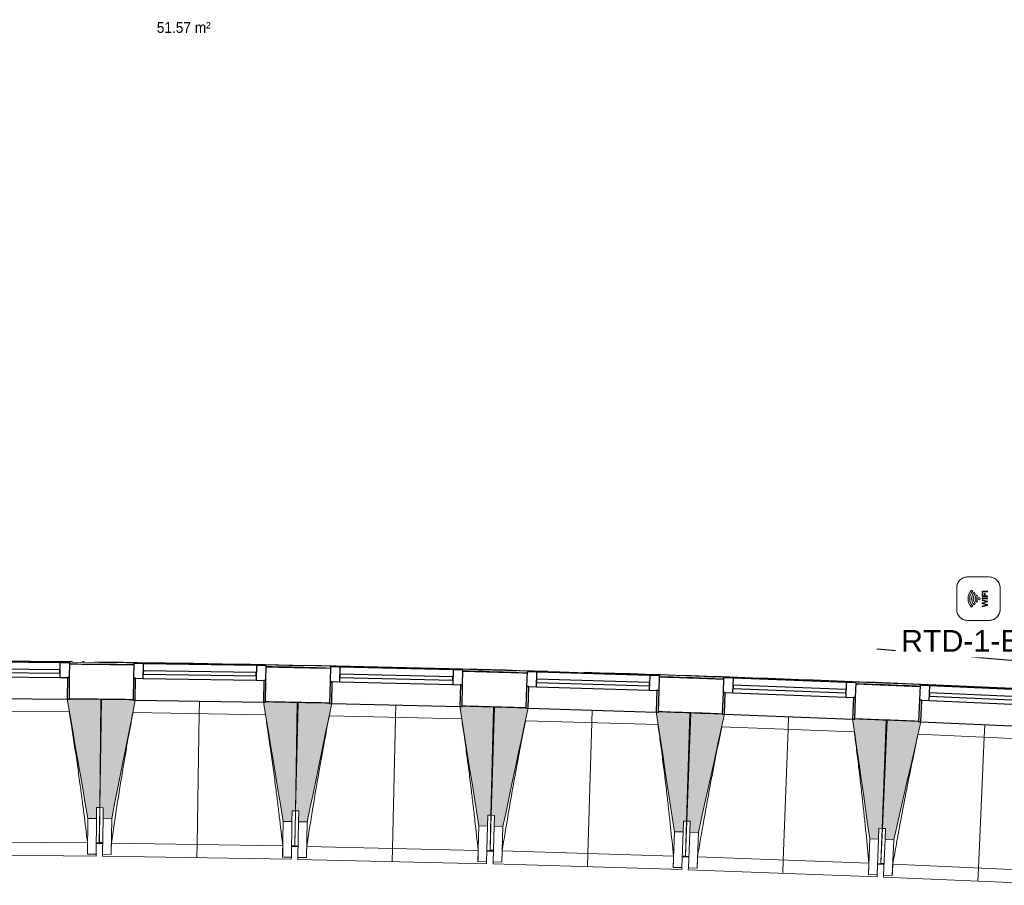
# Model space of a CAD drawing. Header units: millimetres. Extents: x -2845 to 74565, y -36590 to 13748.
# Tile 7 of 82: x 33214 to 37748, y -21391 to -17406. Entities that reach past the tile are written whole.
import ezdxf

# ---------------------------------------------------------------- set-up
doc = ezdxf.new("R2010")
doc.units = ezdxf.units.MM
for name, color, linetype, lineweight in [('A-DETL-GENF', 7, 'Continuous', 18), ('A-DOOR', 7, 'Continuous', 25), ('A-FLOR', 7, 'Continuous', 25), ('A-FLOR-HRAL', 7, 'Continuous', 18), ('A-GENM', 7, 'Continuous', 18), ('A-GLAZ', 7, 'Continuous', 25), ('ESPACE', 7, 'Continuous', 30), ('I-WALL', 7, 'Continuous', 25), ('INSTAL ELECTRIQUE', 7, 'Continuous', 18), ('Q-SPCQ', 7, 'Continuous', 18), ('S-BEAM', 7, 'Continuous', 18)]:
    doc.layers.add(name, color=color, linetype=linetype, lineweight=lineweight)
doc.styles.add('Arial', font='arial.ttf', dxfattribs={"height": 100})
doc.styles.add('Arial_3', font='arial.ttf', dxfattribs={"width": 0.9, "height": 50})

# ---------------------------------------------------------------- blocks, each defined once
blk = doc.blocks.new('20_MUR PREFA_01 - MODULE_01 B-3165811-2021_015_1111_DCE_1_50_N0 FINI_CFA_DIS')
at = {"layer": 'A-GENM'}
for p, q in [((0, 722.1), (0, 661.4)), ((0, 661.4), (0, 58.5)), ((0, 0.7), (0, 58.5))]:
    blk.add_line(p, q, dxfattribs=at)
blk = doc.blocks.new('B02_DC_STR_rvt-1-2021_015_1111_DCE_1_50_N0 FINI_CFA_DIS')
at = {"layer": 'S-BEAM', "lineweight": 5, "true_color": 0x787878}
for points in [[(-19601.4, -21083.1), (-19600.9, -21033.1), (-19585.9, -21033.3), (-19581.3, -20534.5), (-19726.2, -20533.2), (-19726.2, -20533.9), (-19736.2, -20533.9), (-19641.4, -21082.8)], [(-19531.6, -21084.2), (-19422.9, -20537.7), (-19432.8, -20537.6), (-19432.8, -20536.9), (-19577.7, -20534.6), (-19585.7, -21033.3), (-19570.7, -21033.5), (-19571.5, -21083.5), (-19566.9, -21083.6)], [(-18701.7, -21097.5), (-18700.9, -21047.5), (-18685.9, -21047.8), (-18677.8, -20549.1), (-18822.7, -20546.7), (-18822.7, -20547.4), (-18832.7, -20547.4), (-18741.7, -21096.9)], [(-18631, -21099.1), (-18518.5, -20553.4), (-18528.4, -20553.2), (-18528.4, -20552.5), (-18673.3, -20549.2), (-18684.8, -21047.8), (-18669.8, -21048.2), (-18670.9, -21098.2), (-18669.8, -21098.2)], [(-17801.2, -21118.2), (-17800, -21068.2), (-17785, -21068.6), (-17773.5, -20569.9), (-17918.4, -20566.6), (-17918.4, -20567.3), (-17928.3, -20567.3), (-17841.2, -21117.3)], [(-17730.5, -21120.2), (-17614.2, -20575.4), (-17624.2, -20575.1), (-17624.2, -20574.4), (-17769, -20570.1), (-17784, -21068.6), (-17769, -21069.1), (-17770.5, -21119), (-17769, -21119.1)], [(-16900.9, -21145.1), (-16899.4, -21095.2), (-16884.4, -21095.6), (-16869.4, -20597), (-17014.2, -20592.7), (-17014.3, -20593.4), (-17024.2, -20593.4), (-16940.8, -21143.9)], [(-16830.2, -21147.7), (-16710.1, -20603.6), (-16720.1, -20603.2), (-16720.1, -20602.6), (-16864.9, -20597.2), (-16883.3, -21095.7), (-16868.3, -21096.2), (-16870.1, -21146.2), (-16868.3, -21146.2)], [(-16000.7, -21178.3), (-15998.9, -21128.3), (-15983.9, -21128.9), (-15965.5, -20630.4), (-16110.3, -20625.1), (-16110.4, -20625.8), (-16120.2, -20625.8), (-16040.7, -21176.8)], [(-15930.1, -21181.3), (-15806.3, -20638.1), (-15816.2, -20637.7), (-15816.2, -20637), (-15961, -20630.6), (-15982.8, -21128.9), (-15967.8, -21129.6), (-15970, -21179.6), (-15967.8, -21179.6)]]:
    blk.add_hatch(color=8, dxfattribs=at).paths.add_polyline_path(points)
at = {"layer": 'A-FLOR'}
for p, q in [((-19573.4, -21196.9), (-19602.4, -21196.5)), ((-19602.4, -21196.5), (-19573.4, -21196.9)), ((-19573.4, -21195.6), (-19588.4, -21195.4)), ((-18688.5, -21209.9), (-18703.5, -21209.6)), ((-18673.6, -21211.5), (-18703.5, -21210.9)), ((-18703.5, -21210.9), (-18673.6, -21211.5)), ((-17803.8, -21231.6), (-17773.9, -21232.3)), ((-17773.8, -21231.1), (-17788.8, -21230.6)), ((-16889.3, -21257.6), (-16904.2, -21257.2)), ((-16874.3, -21259.4), (-16904.2, -21258.4)), ((-16904.2, -21258.4), (-16874.3, -21259.4)), ((-15975, -21292.7), (-16004.9, -21291.5)), ((-16004.9, -21291.5), (-15975, -21292.7)), ((-15974.9, -21291.5), (-15989.9, -21290.9))]:
    blk.add_line(p, q, dxfattribs=at)
at = {"layer": 'S-BEAM'}
for p, q in [((-19581.3, -20534.5), (-19726.3, -20533.2)), ((-19585.9, -21033.3), (-19581.3, -20534.5)), ((-19577.7, -20534.6), (-19585.7, -21033.3)), ((-19432.8, -20536.9), (-19577.7, -20534.6)), ((-18677.8, -20549.1), (-18822.8, -20546.7)), ((-18685.9, -21047.8), (-18677.8, -20549.1)), ((-18673.3, -20549.2), (-18684.8, -21047.8)), ((-18528.4, -20552.5), (-18673.3, -20549.2)), ((-17773.5, -20569.9), (-17918.5, -20566.6)), ((-17785, -21068.6), (-17773.5, -20569.9)), ((-17769, -20570.1), (-17784, -21068.6)), ((-17624.2, -20574.4), (-17769, -20570.1)), ((-19726.6, -20591.7), (-20337.1, -20586)), ((-18823.5, -20605.2), (-19433.9, -20595.4)), ((-17919.6, -20625), (-18529.9, -20611)), ((-16869.4, -20597), (-17014.3, -20592.7)), ((-16884.4, -21095.6), (-16869.4, -20597)), ((-16864.9, -20597.2), (-16883.3, -21095.7)), ((-16720.1, -20602.6), (-16864.9, -20597.2)), ((-15965.5, -20630.4), (-16110.4, -20625.1)), ((-17015.8, -20651.2), (-17626.1, -20632.8)), ((-16112.3, -20683.5), (-16722.4, -20661)), ((-15983.9, -21128.9), (-15965.5, -20630.4)), ((-15961, -20630.6), (-15982.8, -21128.9)), ((-15816.2, -20637), (-15961, -20630.6)), ((-15209, -20722.2), (-15818.9, -20695.4)), ((-19601.4, -21083.1), (-19600.9, -21033.1)), ((-19600.9, -21033.1), (-19585.9, -21033.3)), ((-19588.4, -21195.4), (-19585.7, -21033.3)), ((-19585.9, -21033.3), (-19587.4, -21195.4)), ((-19585.7, -21033.3), (-19570.7, -21033.5)), ((-19570.7, -21033.5), (-19571.5, -21083.5)), ((-18701.7, -21097.5), (-18700.9, -21047.5)), ((-18700.9, -21047.5), (-18685.9, -21047.8)), ((-18688.5, -21209.9), (-18684.8, -21047.8)), ((-18685.9, -21047.8), (-18688.3, -21202.1)), ((-18684.8, -21047.8), (-18669.8, -21048.2)), ((-18669.8, -21048.2), (-18670.9, -21098.2)), ((-17801.2, -21118.2), (-17800, -21068.2)), ((-17800, -21068.2), (-17785, -21068.6)), ((-17788.8, -21230.6), (-17784, -21068.6)), ((-17785, -21068.6), (-17788.6, -21223.1)), ((-17784, -21068.6), (-17769, -21069.1)), ((-17769, -21069.1), (-17770.5, -21119)), ((-19641.4, -21082.8), (-19642.9, -21247)), ((-19641.4, -21082.8), (-19601.4, -21083.1)), ((-19601.4, -21083.1), (-19602.9, -21247.3)), ((-19574.2, -21247.7), (-19571.5, -21083.5)), ((-19571.5, -21083.5), (-19531.6, -21084.2)), ((-19534.2, -21248.3), (-19531.6, -21084.2)), ((-18741.7, -21096.9), (-18744.3, -21261.1)), ((-18741.7, -21096.9), (-18701.7, -21097.5)), ((-18701.7, -21097.5), (-18704.3, -21261.7)), ((-18674.7, -21262.3), (-18670.9, -21098.2)), ((-18670.9, -21098.2), (-18631, -21099.1)), ((-18634.7, -21263.2), (-18631, -21099.1)), ((-17841.2, -21117.3), (-17844.9, -21281.5)), ((-17841.2, -21117.3), (-17801.2, -21118.2)), ((-17801.2, -21118.2), (-17805, -21282.4)), ((-17775.4, -21283.2), (-17770.5, -21119)), ((-17770.5, -21119), (-17730.5, -21120.2)), ((-17735.4, -21284.4), (-17730.5, -21120.2)), ((-16900.9, -21145.1), (-16899.4, -21095.2)), ((-16899.4, -21095.2), (-16884.4, -21095.6)), ((-16889.3, -21257.6), (-16883.3, -21095.7)), ((-16884.4, -21095.6), (-16889, -21250.2)), ((-16883.3, -21095.7), (-16868.3, -21096.2)), ((-16868.3, -21096.2), (-16870.1, -21146.2)), ((-16940.8, -21143.9), (-16945.8, -21308.1)), ((-16940.8, -21143.9), (-16900.9, -21145.1)), ((-16900.9, -21145.1), (-16905.8, -21309.3)), ((-16876.2, -21310.3), (-16870.1, -21146.2)), ((-16870.1, -21146.2), (-16830.2, -21147.7)), ((-16836.2, -21311.7), (-16830.2, -21147.7)), ((-16000.7, -21178.3), (-15998.9, -21128.3)), ((-15998.9, -21128.3), (-15983.9, -21128.9)), ((-15989.9, -21290.9), (-15982.8, -21128.9)), ((-15983.9, -21128.9), (-15989.6, -21283.7)), ((-15982.8, -21128.9), (-15967.8, -21129.6)), ((-15967.8, -21129.6), (-15970, -21179.6)), ((-20432.1, -21188.1), (-19642.7, -21195.4)), ((-19602.4, -21197.3), (-19587.4, -21197.5)), ((-19588.4, -21197.5), (-19588.4, -21196.8)), ((-19588.4, -21197.5), (-19573.4, -21197.7)), ((-19587.4, -21196.8), (-19587.4, -21197.5)), ((-19533.1, -21196.8), (-18743.7, -21209.5)), ((-18703.5, -21211.7), (-18688.6, -21212)), ((-18688.6, -21212), (-18688.6, -21211.2)), ((-18688.6, -21212), (-18673.6, -21212.3)), ((-18633.3, -21211.7), (-17844, -21229.9)), ((-16040.7, -21176.8), (-16046.8, -21340.9)), ((-16040.7, -21176.8), (-16000.7, -21178.3)), ((-16000.7, -21178.3), (-16006.8, -21342.4)), ((-15977.2, -21343.6), (-15970, -21179.6)), ((-15970, -21179.6), (-15930.1, -21181.3)), ((-15937.3, -21345.4), (-15930.1, -21181.3)), ((-20472.9, -21248.4), (-19603, -21256.4)), ((-19642.9, -21247), (-19642.9, -21246.7)), ((-19602.9, -21247.3), (-19642.9, -21247)), ((-19602.9, -21247.3), (-19603, -21256.4)), ((-19574.3, -21256.7), (-19574.2, -21247.7)), ((-19574.3, -21256.7), (-18704.5, -21270.8)), ((-19534.2, -21248.3), (-19574.2, -21247.7)), ((-19534.2, -21248.1), (-19534.2, -21248.3)), ((-18744.3, -21261.1), (-18744.3, -21260.8)), ((-18704.3, -21261.7), (-18744.3, -21261.1)), ((-18704.3, -21261.7), (-18704.5, -21270.8)), ((-18674.9, -21271.4), (-18674.7, -21262.3)), ((-18634.7, -21263.2), (-18674.7, -21262.3)), ((-17803.8, -21232.4), (-17788.9, -21232.7)), ((-17788.9, -21232.8), (-17788.9, -21232)), ((-17788.9, -21232.8), (-17773.9, -21233.2)), ((-17733.6, -21232.8), (-16944.4, -21256.5)), ((-16904.3, -21259.3), (-16889.3, -21259.7)), ((-16889.3, -21259.8), (-16889.3, -21258.9)), ((-16889.3, -21259.8), (-16874.4, -21260.3)), ((-16834.1, -21260.2), (-16045.1, -21289.4)), ((-18674.9, -21271.4), (-17805.2, -21291.4)), ((-18634.7, -21263), (-18634.7, -21263.2)), ((-17844.9, -21281.5), (-17845, -21281.2)), ((-17805, -21282.4), (-17844.9, -21281.5)), ((-17805, -21282.4), (-17805.2, -21291.4)), ((-17775.7, -21292.2), (-17775.4, -21283.2)), ((-17775.7, -21292.2), (-16906, -21318.3)), ((-17735.4, -21284.4), (-17775.4, -21283.2)), ((-17735.4, -21284.1), (-17735.4, -21284.4)), ((-16005, -21292.4), (-15990, -21293)), ((-15990, -21293), (-15990, -21292.1)), ((-15990, -21293), (-15975, -21293.6)), ((-15934.8, -21293.8), (-15146, -21328.5)), ((-16945.8, -21308.1), (-16945.8, -21307.8)), ((-16905.8, -21309.3), (-16945.8, -21308.1)), ((-16905.8, -21309.3), (-16906, -21318.3)), ((-16876.5, -21319.3), (-16876.2, -21310.3)), ((-16876.5, -21319.3), (-16007.1, -21351.4)), ((-16836.2, -21311.7), (-16876.2, -21310.3)), ((-16836.2, -21311.5), (-16836.2, -21311.7)), ((-16046.8, -21340.9), (-16046.8, -21340.7)), ((-16006.8, -21342.4), (-16046.8, -21340.9)), ((-16006.8, -21342.4), (-16007.1, -21351.4)), ((-15977.6, -21352.6), (-15977.2, -21343.6)), ((-15977.6, -21352.6), (-15108.5, -21390.8)), ((-15937.3, -21345.4), (-15977.2, -21343.6)), ((-15937.2, -21345.1), (-15937.3, -21345.4))]:
    blk.add_line(p, q, dxfattribs=at)
at = {"layer": 'S-BEAM', "flags": 128}
for points in [[(-19736.3, -20533.1), (-19724.5, -20601.8), (-19712.6, -20670.5), (-19700.7, -20739.2), (-19688.9, -20807.9), (-19677, -20876.6), (-19665.1, -20945.3), (-19653.3, -21014.1), (-19641.4, -21082.8)], [(-19531.6, -21084.2), (-19517.9, -21015.8), (-19504.3, -20947.4), (-19490.7, -20879), (-19477.1, -20810.6), (-19463.5, -20742.2), (-19449.9, -20673.8), (-19436.3, -20605.4), (-19422.7, -20537.1)], [(-18832.8, -20546.6), (-18821.4, -20615.4), (-18810, -20684.1), (-18798.6, -20752.9), (-18787.2, -20821.7), (-18775.8, -20890.5), (-18764.4, -20959.3), (-18753, -21028.1), (-18741.7, -21096.9)], [(-18631, -21099.1), (-18616.9, -21030.8), (-18602.8, -20962.5), (-18588.7, -20894.2), (-18574.6, -20825.9), (-18560.6, -20757.6), (-18546.5, -20689.3), (-18532.4, -20621), (-18518.3, -20552.7)], [(-17928.5, -20566.3), (-17917.6, -20635.2), (-17906.7, -20704.1), (-17895.7, -20772.9), (-17884.8, -20841.8), (-17873.9, -20910.7), (-17863, -20979.6), (-17852.1, -21048.4), (-17841.2, -21117.3)], [(-17730.5, -21120.2), (-17715.9, -21052.1), (-17701.4, -20983.9), (-17686.8, -20915.7), (-17672.3, -20847.5), (-17657.7, -20779.3), (-17643.2, -20711.1), (-17628.6, -20642.9), (-17614.1, -20574.7)], [(-17024.3, -20592.4), (-17013.9, -20661.3), (-17003.5, -20730.3), (-16993, -20799.2), (-16982.6, -20868.2), (-16972.1, -20937.1), (-16961.7, -21006), (-16951.3, -21075), (-16940.8, -21143.9)], [(-16830.2, -21147.7), (-16815.1, -21079.6), (-16800.1, -21011.5), (-16785.1, -20943.4), (-16770.1, -20875.3), (-16755.1, -20807.2), (-16740, -20739.1), (-16725, -20671), (-16710, -20602.9)], [(-16120.4, -20624.7), (-16110.4, -20693.7), (-16100.5, -20762.7), (-16090.5, -20831.7), (-16080.5, -20900.8), (-16070.6, -20969.8), (-16060.6, -21038.8), (-16050.7, -21107.8), (-16040.7, -21176.8)], [(-15930.1, -21181.3), (-15914.6, -21113.3), (-15899.1, -21045.3), (-15883.6, -20977.3), (-15868.1, -20909.4), (-15852.6, -20841.4), (-15837.1, -20773.4), (-15821.6, -20705.4), (-15806.1, -20637.4)], [(-19642.9, -21246.7), (-19642.9, -21236.5), (-19642.8, -21226.2), (-19642.8, -21215.9), (-19642.7, -21205.7), (-19642.7, -21195.4)], [(-19533.1, -21196.8), (-19533.3, -21207), (-19533.5, -21217.3), (-19533.7, -21227.6), (-19534, -21237.8), (-19534.2, -21248.1)], [(-18744.3, -21260.8), (-18744.2, -21250.6), (-18744.1, -21240.3), (-18744, -21230), (-18743.8, -21219.8), (-18743.7, -21209.5)], [(-18633.3, -21211.7), (-18633.6, -21221.9), (-18633.9, -21232.2), (-18634.1, -21242.5), (-18634.4, -21252.7), (-18634.7, -21263)], [(-17845, -21281.2), (-17844.8, -21270.9), (-17844.6, -21260.7), (-17844.4, -21250.4), (-17844.2, -21240.2), (-17844, -21229.9)], [(-17733.6, -21232.8), (-17734, -21243.1), (-17734.3, -21253.3), (-17734.7, -21263.6), (-17735, -21273.9), (-17735.4, -21284.1)], [(-16945.8, -21307.8), (-16945.5, -21297.6), (-16945.2, -21287.3), (-16945, -21277), (-16944.7, -21266.8), (-16944.4, -21256.5)], [(-16834.1, -21260.2), (-16834.5, -21270.5), (-16834.9, -21280.7), (-16835.4, -21291), (-16835.8, -21301.2), (-16836.2, -21311.5)], [(-16046.8, -21340.7), (-16046.5, -21330.4), (-16046.1, -21320.1), (-16045.8, -21309.9), (-16045.4, -21299.6), (-16045.1, -21289.4)], [(-15934.8, -21293.8), (-15935.3, -21304.1), (-15935.8, -21314.3), (-15936.2, -21324.6), (-15936.7, -21334.8), (-15937.2, -21345.1)]]:
    blk.add_lwpolyline(points, dxfattribs=at)
at = {"layer": 'S-BEAM'}
for points, knots in [([(-19642.7, -21195.4), (-19648.1, -21149.8), (-19656.6, -21081.4), (-19668.5, -20990.2), (-19678.4, -20916.1), (-19689.5, -20836.4), (-19702, -20751), (-19714.4, -20669.4), (-19722.8, -20616.3), (-19726.7, -20591.7)], [0, 0, 0, 0, 0.2222222, 0.3333333, 0.4444444, 0.5833333, 0.7222222, 0.8611111, 0.9816328, 0.9816328, 0.9816328, 0.9816328]), ([(-19433.8, -20595.3), (-19441.6, -20636.9), (-19453.3, -20701.1), (-19468.5, -20788.1), (-19481, -20861.8), (-19494, -20941.2), (-19512, -21054.8), (-19524.8, -21139.9), (-19533.1, -21196.8)], [0.0183454, 0.0183454, 0.0183454, 0.0183454, 0.2222222, 0.3333333, 0.4444444, 0.5833333, 0.7222222, 1, 1, 1, 1]), ([(-18743.7, -21209.5), (-18748.9, -21163.8), (-18756.9, -21095.4), (-18768.1, -21004.2), (-18777.5, -20930), (-18788.1, -20850.2), (-18799.9, -20764.8), (-18811.8, -20683), (-18819.8, -20629.9), (-18823.6, -20605.2)], [0, 0, 0, 0, 0.2222222, 0.3333333, 0.4444444, 0.5833333, 0.7222222, 0.8611111, 0.9816328, 0.9816328, 0.9816328, 0.9816328]), ([(-18529.8, -20611), (-18537.9, -20652.4), (-18550, -20716.6), (-18565.8, -20803.5), (-18578.8, -20877.1), (-18592.4, -20956.4), (-18611.2, -21069.8), (-18624.6, -21154.9), (-18633.3, -21211.7)], [0.0183454, 0.0183454, 0.0183454, 0.0183454, 0.2222222, 0.3333333, 0.4444444, 0.5833333, 0.7222222, 1, 1, 1, 1]), ([(-17844, -21229.9), (-17848.8, -21184.2), (-17856.4, -21115.7), (-17867, -21024.4), (-17875.9, -20950.1), (-17885.9, -20870.3), (-17897.1, -20784.8), (-17908.4, -20703), (-17916.1, -20649.7), (-17919.7, -20625)], [0, 0, 0, 0, 0.2222222, 0.3333333, 0.4444444, 0.5833333, 0.7222222, 0.8611111, 0.9816328, 0.9816328, 0.9816328, 0.9816328]), ([(-17625.9, -20632.8), (-17634.3, -20674.3), (-17646.9, -20738.3), (-17663.3, -20825.1), (-17676.8, -20898.6), (-17691, -20977.8), (-17710.5, -21091.1), (-17724.5, -21176.1), (-17733.6, -21232.8)], [0.0183454, 0.0183454, 0.0183454, 0.0183454, 0.2222222, 0.3333333, 0.4444444, 0.5833333, 0.7222222, 1, 1, 1, 1]), ([(-16944.4, -21256.5), (-16949, -21210.8), (-16956, -21142.2), (-16966, -21050.8), (-16974.4, -20976.6), (-16983.9, -20896.6), (-16994.5, -20811), (-17005.2, -20729.1), (-17012.5, -20675.9), (-17016, -20651.1)], [0, 0, 0, 0, 0.2222222, 0.3333333, 0.4444444, 0.5833333, 0.7222222, 0.8611111, 0.9816328, 0.9816328, 0.9816328, 0.9816328]), ([(-16722.3, -20661), (-16730.9, -20702.3), (-16743.9, -20766.3), (-16760.9, -20853), (-16775, -20926.4), (-16789.7, -21005.5), (-16810, -21118.7), (-16824.6, -21203.5), (-16834.1, -21260.2)], [0.0183454, 0.0183454, 0.0183454, 0.0183454, 0.2222222, 0.3333333, 0.4444444, 0.5833333, 0.7222222, 1, 1, 1, 1]), ([(-16045.1, -21289.4), (-16049.3, -21243.6), (-16055.9, -21175), (-16065.2, -21083.6), (-16073.1, -21009.2), (-16082, -20929.2), (-16092.1, -20843.5), (-16102.2, -20761.6), (-16109.1, -20708.3), (-16112.4, -20683.5)], [0, 0, 0, 0, 0.2222222, 0.3333333, 0.4444444, 0.5833333, 0.7222222, 0.8611111, 0.9816328, 0.9816328, 0.9816328, 0.9816328]), ([(-15818.8, -20695.4), (-15827.7, -20736.7), (-15841.2, -20800.5), (-15858.8, -20887.1), (-15873.3, -20960.4), (-15888.6, -21039.5), (-15909.7, -21152.5), (-15924.9, -21237.2), (-15934.8, -21293.8)], [0.0183454, 0.0183454, 0.0183454, 0.0183454, 0.2222222, 0.3333333, 0.4444444, 0.5833333, 0.7222222, 1, 1, 1, 1])]:
    blk.add_open_spline(points, degree=3, knots=knots, dxfattribs=at)
at = {"layer": 'S-BEAM', "color": 5, "lineweight": 25, "true_color": 0x0000ff}
for p, rotation in [((-19127.8, -20541.8), 179.0762357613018), ((-18223.4, -20559.5), 178.6789667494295), ((-17319.2, -20583.5), 178.2816977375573), ((-16415.2, -20613.8), 177.8844287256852), ((-15511.4, -20650.4), 177.4871597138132)]:
    blk.add_blockref('20_MUR PREFA_01 - MODULE_01 B-3165811-2021_015_1111_DCE_1_50_N0 FINI_CFA_DIS', p, dxfattribs=dict(at, rotation=rotation))
blk = doc.blocks.new('PRT_SIMPLE_HUI_58x68x48 - PRT_BOIS_1V_EI30_930x2040x40-552262-2021_015_1111_DCE_1_50_N0 FINI_CFA_DIS')
at = {"layer": 'A-DETL-GENF', "lineweight": 25}
h = blk.add_hatch(color=256, dxfattribs=at)
h.paths.add_polyline_path([(-483.8, -9.7), (-489.6, -8), (-508.5, -8), (-508.5, -11.5), (-502, -11.5), (-502.1, -10.3), (-505.2, -10.3), (-505.2, -9.3), (-488.4, -9.4), (-485.1, -10.6)])
h.paths.add_polyline_path([(-483.8, -9.7), (-485.1, -11.7), (-498, -13.2), (-500.5, -13.6), (-500.5, -14.5), (-495.9, -14.5), (-483.8, -12.8), (-483.8, -10.5)])
h = blk.add_hatch(color=256, dxfattribs=at)
h.paths.add_polyline_path([(413.8, -9.7), (413.8, -12.8), (426.2, -14.5), (430.5, -14.1), (430.4, -13.2), (425.9, -13.2), (415.1, -11.7), (414.4, -10.7)])
h.paths.add_polyline_path([(438.5, -8), (418.5, -8), (413.8, -9.7), (415.1, -10.6), (418.7, -9.3), (435.2, -9.3), (435.2, -10.3), (432, -10.5), (432, -11.5), (438.5, -11.5), (438.5, -9)])
at = {"layer": 'A-DETL-GENF'}
for p, q in [((-488.5, -8), (-508.5, -8)), ((-508.5, -8), (-508.5, -11.5)), ((-508.5, -11.5), (-502, -11.5)), ((-505.2, -10.3), (-505.2, -9.3)), ((-505.2, -9.3), (-488.7, -9.3)), ((-502, -10.3), (-505.2, -10.3)), ((-502, -11.5), (-502, -10.3)), ((-496.1, -13.2), (-500.5, -13.2)), ((-500.5, -13.2), (-500.5, -14.5)), ((-500.5, -14.5), (-496, -14.5)), ((-485.1, -11.7), (-496.1, -13.2)), ((-496, -14.5), (-483.8, -12.8)), ((-488.7, -9.3), (-485.1, -10.6)), ((-483.8, -9.7), (-488.5, -8)), ((-485.1, -10.6), (-485.1, -11.7)), ((-483.8, -12.8), (-483.8, -9.7)), ((418.5, -8), (413.8, -9.7)), ((413.8, -9.7), (413.8, -12.8)), ((413.8, -12.8), (426, -14.5)), ((415.1, -10.6), (418.7, -9.3)), ((415.1, -11.7), (415.1, -10.6)), ((426.1, -13.2), (415.1, -11.7)), ((438.5, -8), (418.5, -8)), ((418.7, -9.3), (435.2, -9.3)), ((426, -14.5), (430.5, -14.5)), ((430.5, -13.2), (426.1, -13.2)), ((430.5, -14.5), (430.5, -13.2)), ((435.2, -10.3), (432, -10.3)), ((432, -10.3), (432, -11.5)), ((432, -11.5), (438.5, -11.5)), ((435.2, -9.3), (435.2, -10.3)), ((438.5, -11.5), (438.5, -8))]:
    blk.add_line(p, q, dxfattribs=at)
at = {"layer": 'A-DOOR'}
for p, q in [((-427.1, 55), (-450.6, 55)), ((-450.6, 55), (-450.6, 54.5)), ((-450.6, 54.5), (-450.6, 50.4)), ((-427.1, 54.5), (-450.6, 54.5)), ((-450.6, 50.4), (-450.6, 43.3)), ((-427.1, 50.4), (-450.6, 50.4)), ((-319.6, 55), (-427.1, 55)), ((-427.1, 55), (-427.1, 54.5)), ((-427.1, 54.5), (-427.1, 55)), ((-427.1, 54.5), (-427.1, 50.4)), ((-319.6, 54.5), (-427.1, 54.5)), ((-427.1, 50.4), (-427.1, 54.5)), ((-427.1, 50.4), (-427.1, 43.3)), ((-319.6, 50.4), (-427.1, 50.4)), ((-427.1, 43.3), (-427.1, 50.4)), ((-319.6, 54.5), (-319.6, 55)), ((-319.6, 50.4), (-319.6, 54.5)), ((-319.6, 43.3), (-319.6, 50.4)), ((-450.6, 34), (-450.6, 43.3)), ((-450.6, 25.6), (-450.6, 34)), ((-427.1, 34), (-450.6, 34)), ((-450.6, 15.2), (-450.6, 25.6)), ((-427.1, 25.6), (-450.6, 25.6)), ((-450.6, 4.4), (-450.6, 15.2)), ((-427.1, 15.2), (-450.6, 15.2)), ((-450.6, -4), (-450.6, 4.4)), ((-450.6, 4.4), (-427.1, 4.4)), ((-427.1, 34), (-427.1, 43.3)), ((-427.1, 43.3), (-427.1, 34)), ((-427.1, 32.8), (-427.1, 34)), ((-319.6, 34), (-427.1, 34)), ((-427.1, 34), (-427.1, 25.6)), ((-427.1, 32.8), (-319.6, 32.8)), ((-427.1, 25.6), (-427.1, 15.2)), ((-427.1, 15.2), (-427.1, 4.4)), ((-427.1, 4.4), (-427.1, -4)), ((-319.6, 43.3), (-319.6, 34)), ((-319.6, 34), (-319.6, 32.8)), ((-499.5, -14.5), (-499.5, -54.5)), ((426, -14.5), (-496, -14.5)), ((-465.6, -5.5), (-465.6, -14.5)), ((-413.4, -5.5), (-465.6, -5.5)), ((-450.6, -4), (-450.6, -5)), ((-450.6, -5), (-427.1, -5)), ((-427.1, -5), (-427.1, -4)), ((-413.4, -14.5), (-413.4, -5.5)), ((430.5, -54.5), (430.5, -14.5)), ((-499.5, -54.5), (430.5, -54.5)), ((-465.6, -54.5), (-465.6, -63.5)), ((-465.6, -63.5), (-413.4, -63.5)), ((-427.1, -64), (-450.6, -64)), ((-450.6, -64), (-450.6, -65)), ((-450.6, -73.4), (-450.6, -65)), ((-450.6, -84.2), (-450.6, -73.4)), ((-427.1, -73.4), (-450.6, -73.4)), ((-450.6, -94.6), (-450.6, -84.2)), ((-450.6, -84.2), (-427.1, -84.2)), ((-427.1, -65), (-427.1, -64)), ((-427.1, -65), (-427.1, -73.4)), ((-427.1, -73.4), (-427.1, -84.2)), ((-427.1, -84.2), (-427.1, -94.6)), ((-413.4, -63.5), (-413.4, -54.5)), ((417, -54.5), (417, -977.5)), ((-450.6, -103), (-450.6, -94.6)), ((-450.6, -94.6), (-427.1, -94.6)), ((-450.6, -112.3), (-450.6, -103)), ((-450.6, -103), (-427.1, -103)), ((-450.6, -112.3), (-450.6, -119.4)), ((-450.6, -119.4), (-450.6, -123.5)), ((-450.6, -119.4), (-427.1, -119.4)), ((-450.6, -123.5), (-450.6, -124)), ((-450.6, -123.5), (-427.1, -123.5)), ((-450.6, -124), (-427.1, -124)), ((-427.1, -94.6), (-427.1, -103)), ((-427.1, -103), (-427.1, -101.8)), ((-319.6, -101.8), (-427.1, -101.8)), ((-427.1, -112.3), (-427.1, -103)), ((-427.1, -103), (-319.6, -103)), ((-427.1, -103), (-427.1, -112.3)), ((-427.1, -112.3), (-427.1, -119.4)), ((-427.1, -119.4), (-427.1, -112.3)), ((-427.1, -119.4), (-427.1, -123.5)), ((-427.1, -119.4), (-319.6, -119.4)), ((-427.1, -123.5), (-427.1, -119.4)), ((-427.1, -123.5), (-427.1, -124)), ((-427.1, -123.5), (-319.6, -123.5)), ((-427.1, -124), (-427.1, -123.5)), ((-427.1, -124), (-319.6, -124)), ((-319.6, -101.8), (-319.6, -103)), ((-319.6, -103), (-319.6, -112.3)), ((-319.6, -119.4), (-319.6, -112.3)), ((-319.6, -123.5), (-319.6, -119.4)), ((-319.6, -124), (-319.6, -123.5))]:
    blk.add_line(p, q, dxfattribs=at)
for radius, start, end in [(9.12, 155.8208, 180), (9.12, 180, 204.1792), (7.5, 360, 180), (7.5, 180, 360), (7.5, 184.1809, 240), (7.5, 135, 165), (9.12, 111.9887, 120), (9.12, 240, 248.0113), (7.5, 60, 120), (7.5, 270, 0), (9.12, 60, 68.0113), (7.5, 0, 30), (9.12, 0, 24.1792)]:
    blk.add_arc((429, -65.5), radius, start, end, dxfattribs=at)
at = {"layer": 'Q-SPCQ'}
for p, q in [((430.5, -40.5), (430.5, -54.5)), ((430.5, -54.5), (403.5, -54.5))]:
    blk.add_line(p, q, dxfattribs=at)
blk = doc.blocks.new('XXX_VIDE FENETRE - 590-389517-2021_015_1111_DCE_1_50_N0 FINI_CFA_DIS')
at = {"layer": 'A-GLAZ'}
for p, q in [((-305.1, 0), (-305.1, -100)), ((-295.1, 0), (-305.1, 0)), ((295.1, 0), (-295.1, 0)), ((-295.1, -100), (-295.1, 0)), ((305.1, 0), (295.1, 0)), ((295.1, 0), (295.1, -100)), ((305.1, -100), (305.1, 0)), ((-305.1, -100), (-295.1, -100)), ((-260.1, -100), (-305.1, -100)), ((-305.1, -100), (-305.1, -167.5)), ((-260.1, -167.5), (-260.1, -100)), ((260.1, -100), (-260.1, -100)), ((260.1, -100), (260.1, -167.5)), ((305.1, -100), (260.1, -100)), ((295.1, -100), (305.1, -100)), ((305.1, -167.5), (305.1, -100)), ((-305.1, -167.5), (-260.1, -167.5)), ((-260.1, -167.5), (260.1, -167.5)), ((260.1, -167.5), (305.1, -167.5))]:
    blk.add_line(p, q, dxfattribs=at)
at = {"layer": 'A-GLAZ', "color": 173, "true_color": 0x5c63b1}
for p, q in [((260.1, -120), (-260.1, -120)), ((-260.1, -120), (-260.1, -135)), ((-260.1, -135), (260.1, -135)), ((260.1, -135), (260.1, -120))]:
    blk.add_line(p, q, dxfattribs=at)
blk = doc.blocks.new('Garde-corps - Garde-corps-505471-2021_015_1111_DCE_1_50_N0 FINI_CFA_DIS')
at = {"layer": 'A-FLOR-HRAL'}
for p, q in [((-19658.3, -20360.2), (-19666.2, -20360.1)), ((-19430.2, -20373.6), (-19589.1, -20371.5)), ((-19528.2, -20375.3), (-19538.4, -20375.2)), ((-18640.7, -20389.9), (-18648.3, -20389.7)), ((-17756.3, -20410.4), (-17767, -20410.1)), ((-16861.8, -20437.2), (-16867.8, -20437)), ((-15976.7, -20469.8), (-15983.2, -20469.6))]:
    blk.add_line(p, q, dxfattribs=at)
for radius, start, end in [(130446.8, 87.310169, 90.815427), (130448.6, 89.336655, 89.7902), (130448.6, 88.37491, 89.291333), (130439.7, 88.843215, 88.944631), (130439.7, 88.437759, 88.546818), (130448.6, 87.310907, 88.301428), (130439.7, 88.038301, 88.149006), (130439.7, 87.62141, 87.738276)]:
    blk.add_arc((-21222.6, -150801), radius, start, end, dxfattribs=at)
blk = doc.blocks.new('B02_ARC_rvt-1-2021_015_1111_DCE_1_50_N0 FINI_CFA_DIS')
at = {"layer": 'A-FLOR'}
for p, q in [((-16816.9, -20598.5), (-16761.3, -20600.5)), ((-15965.5, -20631.3), (-15961, -20631.5))]:
    blk.add_line(p, q, dxfattribs=at)
at = {"layer": 'I-WALL'}
for radius, start, end in [(130436.7, 89.212665, 89.342052), (130436.7, 88.814853, 88.944628), (130436.7, 88.41704, 88.546816), (130436.7, 88.019227, 88.149003), (130436.7, 87.621413, 87.751189), (130276.7, 89.212833, 89.34189), (130276.7, 88.81502, 88.944466), (130276.7, 88.417206, 88.546653), (130276.7, 88.019392, 88.14884), (130276.7, 87.621578, 87.751026)]:
    blk.add_arc((-21222.6, -150801), radius, start, end, dxfattribs=at)
at = {"layer": 'A-DOOR', "lineweight": 18, "rotation": 265.2586130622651}
blk.add_blockref('PRT_SIMPLE_HUI_58x68x48 - PRT_BOIS_1V_EI30_930x2040x40-552262-2021_015_1111_DCE_1_50_N0 FINI_CFA_DIS', (-14999.2, -19969.3), dxfattribs=at)
at = {"layer": 'A-FLOR-HRAL', "lineweight": 18}
blk.add_blockref('Garde-corps - Garde-corps-505471-2021_015_1111_DCE_1_50_N0 FINI_CFA_DIS', (0, 0), dxfattribs=at)
at = {"layer": 'A-GLAZ', "lineweight": 18}
for p, rotation in [((-20031.3, -20531.1), 179.4735047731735), ((-19127.8, -20542.5), 179.0762357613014), ((-18223.4, -20560.2), 178.6789667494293), ((-17319.2, -20584.2), 178.2816977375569), ((-16415.2, -20614.5), 177.8844287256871), ((-15511.4, -20651), 177.4871597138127)]:
    blk.add_blockref('XXX_VIDE FENETRE - 590-389517-2021_015_1111_DCE_1_50_N0 FINI_CFA_DIS', p, dxfattribs=dict(at, rotation=rotation))
blk = doc.blocks.new('613_BORNE WIFI GENERIQUE - 613_BORNE WIFI GENERIQUE-V27-2021_015_1111_DCE_1_50_N0 FINI_CFA_DIS')
at = {"layer": 'A-DETL-GENF'}
h = blk.add_hatch(color=256, dxfattribs=at)
h.paths.add_polyline_path([(39.3, 31.3), (33.7, 25.7), (26.5, 31.6), (18.2, 36), (9.3, 38.8), (-2.3, 39.5), (-9.3, 38.8), (-18.2, 36), (-26.5, 31.6), (-33.7, 25.7), (-39.3, 31.3), (-30.9, 38.3), (-21.3, 43.4), (-10.9, 46.6), (0, 47.7), (10.9, 46.6), (21.3, 43.4), (30.9, 38.3)])
h.paths.add_polyline_path([(28, 20), (22.3, 14.4), (17.6, 18.3), (12.1, 21.3), (6.2, 23.1), (0, 23.7), (-6.2, 23.1), (-12.1, 21.3), (-17.6, 18.3), (-22.3, 14.4), (-28, 20), (-22, 25), (-15.2, 28.7), (-7.7, 30.9), (0, 31.7), (7.7, 30.9), (15.2, 28.7), (22, 25)])
h.paths.add_polyline_path([(16.7, 8.7), (11.6, 3.6), (8.1, 5.9), (4.1, 7.2), (0, 7.7), (-4.8, 7), (-8.1, 5.9), (-11.6, 3.6), (-16.7, 8.7), (-13.1, 11.7), (-9, 13.9), (-4.1, 15.3), (0, 15.7), (4.6, 15.2), (9, 13.9), (13.1, 11.7)])
h.paths.add_polyline_path([(5, -3), (4.8, -4.3), (3.5, -6.5), (0, -8), (-3.5, -6.5), (-5, -3), (-4.8, -1.7), (-2.5, 1.4), (0, 2), (3.5, 0.6)])
h = blk.add_hatch(color=256, dxfattribs=at)
h.paths.add_polyline_path([(37.3, -16.8), (30.7, -41.9), (27.3, -41.9), (21.1, -19.9), (15.1, -41.9), (11.9, -41.9), (4.9, -16.8), (8.3, -16.8), (13.5, -38.4), (19, -16.8), (23.1, -16.8), (28.9, -38.4), (33.9, -16.8)])
h.paths.add_polyline_path([(0, -41.9), (-3.3, -41.9), (-3.3, -16.8), (0, -16.8), (0, -33.9)])
h.paths.add_polyline_path([(-9.5, -41.9), (-12.8, -41.9), (-12.8, -30.5), (-24.6, -30.5), (-24.6, -27.5), (-12.8, -27.5), (-12.8, -19.8), (-26.4, -19.8), (-26.4, -16.8), (-9.5, -16.8), (-9.5, -33.2)])
h.paths.add_polyline_path([(-31.1, -41.9), (-34.4, -41.9), (-34.4, -16.8), (-31.1, -16.8), (-31.1, -31.5)])
for p, q in [((0, 100), (-50, 100)), ((0, 100), (50, 100)), ((-100, 50), (-100, -50)), ((100, 50), (100, -50)), ((-39.3, 31.3), (-33.7, 25.7)), ((-39.3, 31.3), (-33.7, 25.7)), ((-28, 20), (-22.3, 14.4)), ((-28, 20), (-22.3, 14.4)), ((-16.7, 8.7), (-11.6, 3.6)), ((-16.7, 8.7), (-11.6, 3.6)), ((11.6, 3.6), (16.7, 8.7)), ((16.7, 8.7), (11.6, 3.6)), ((22.3, 14.4), (28, 20)), ((28, 20), (22.3, 14.4)), ((33.7, 25.7), (39.3, 31.3)), ((39.3, 31.3), (33.7, 25.7)), ((-34.4, -16.8), (-34.4, -41.9)), ((-31.1, -16.8), (-34.4, -16.8)), ((-31.1, -16.8), (-34.4, -16.8)), ((-34.4, -16.8), (-34.4, -41.9)), ((-34.4, -41.9), (-31.1, -41.9)), ((-34.4, -41.9), (-31.1, -41.9)), ((-31.1, -41.9), (-31.1, -16.8)), ((-31.1, -41.9), (-31.1, -16.8)), ((-26.4, -16.8), (-26.4, -19.8)), ((-9.5, -16.8), (-26.4, -16.8)), ((-26.4, -19.8), (-26.4, -16.8)), ((-26.4, -16.8), (-9.5, -16.8)), ((-26.4, -19.8), (-12.8, -19.8)), ((-12.8, -19.8), (-26.4, -19.8)), ((-12.8, -27.5), (-24.6, -27.5)), ((-24.6, -27.5), (-24.6, -30.5)), ((-24.6, -30.5), (-24.6, -27.5)), ((-24.6, -27.5), (-12.8, -27.5)), ((-24.6, -30.5), (-12.8, -30.5)), ((-12.8, -30.5), (-24.6, -30.5)), ((-12.8, -19.8), (-12.8, -27.5)), ((-12.8, -27.5), (-12.8, -19.8)), ((-12.8, -30.5), (-12.8, -41.9)), ((-12.8, -41.9), (-12.8, -30.5)), ((-12.8, -41.9), (-9.5, -41.9)), ((-9.5, -41.9), (-12.8, -41.9)), ((-9.5, -41.9), (-9.5, -16.8)), ((-9.5, -16.8), (-9.5, -41.9)), ((-3.3, -16.8), (-3.3, -41.9)), ((0, -16.8), (-3.3, -16.8)), ((0, -16.8), (-3.3, -16.8)), ((-3.3, -16.8), (-3.3, -41.9)), ((-3.3, -41.9), (0, -41.9)), ((-3.3, -41.9), (0, -41.9)), ((0, -41.9), (0, -16.8)), ((0, -16.8), (0, -41.9)), ((8.3, -16.8), (4.9, -16.8)), ((4.9, -16.8), (11.9, -41.9)), ((8.3, -16.8), (4.9, -16.8)), ((4.9, -16.8), (11.9, -41.9)), ((13.5, -38.4), (8.3, -16.8)), ((13.5, -38.4), (8.3, -16.8)), ((11.9, -41.9), (15.1, -41.9)), ((11.9, -41.9), (15.1, -41.9)), ((19, -16.8), (13.5, -38.4)), ((19, -16.8), (13.5, -38.4)), ((15.1, -41.9), (21.1, -19.9)), ((15.1, -41.9), (21.1, -19.9)), ((23.1, -16.8), (19, -16.8)), ((23.1, -16.8), (19, -16.8)), ((21.1, -19.9), (27.3, -41.9)), ((21.1, -19.9), (27.3, -41.9)), ((28.9, -38.4), (23.1, -16.8)), ((28.9, -38.4), (23.1, -16.8)), ((27.3, -41.9), (30.7, -41.9)), ((27.3, -41.9), (30.7, -41.9)), ((33.9, -16.8), (28.9, -38.4)), ((33.9, -16.8), (28.9, -38.4)), ((30.7, -41.9), (37.3, -16.8)), ((30.7, -41.9), (37.3, -16.8)), ((37.3, -16.8), (33.9, -16.8)), ((37.3, -16.8), (33.9, -16.8)), ((-50, -100), (0, -100)), ((50, -100), (0, -100))]:
    blk.add_line(p, q, dxfattribs=at)
blk.add_circle((0, -3), 5, dxfattribs=at)
for centre, radius, start, end in [((-50, 50), 50, 90, 180), ((50, 50), 50, 360, 90), ((0, -7.8), 55.5, 90, 135.141), ((0, -7.8), 55.5, 90, 135.141), ((0, -7.8), 55.5, 44.859, 90), ((0, -7.8), 55.5, 44.859, 90), ((0, -7.8), 47.5, 90, 135.1546), ((0, -7.8), 47.5, 90, 135.1546), ((0, -7.8), 39.5, 90, 135.1691), ((0, -7.8), 39.5, 90, 135.1691), ((0, -7.8), 31.5, 90, 135.1814), ((0, -7.8), 31.5, 90, 135.1814), ((0, -7.9), 23.5, 90, 135.178), ((0, -7.9), 23.5, 90, 135.178), ((0, -11), 18.7, 90, 128.3201), ((0, -11), 18.7, 90, 128.3201), ((0, -3), 5, 0, 180), ((0, -7.8), 47.5, 44.8454, 90), ((0, -7.8), 47.5, 44.8454, 90), ((0, -7.8), 39.5, 44.8309, 90), ((0, -7.8), 39.5, 44.8309, 90), ((0, -7.8), 31.5, 44.8186, 90), ((0, -7.8), 31.5, 44.8186, 90), ((0, -7.9), 23.5, 44.822, 90), ((0, -7.9), 23.5, 44.822, 90), ((0, -11), 18.7, 51.6799, 90), ((0, -11), 18.7, 51.6799, 90), ((0, -3), 5, 180, 0), ((-50, -50), 50, 180, 270), ((50, -50), 50, 270, 360)]:
    blk.add_arc(centre, radius, start, end, dxfattribs=at)
at = {"layer": 'INSTAL ELECTRIQUE'}
for p, q in [((-50, 100), (0, 100)), ((0, 100), (50, 100)), ((-100, -50), (-100, 50)), ((100, 50), (100, -50)), ((50, -100), (-50, -100))]:
    blk.add_line(p, q, dxfattribs=at)
for centre, start, end in [((-50, 50), 90, 180), ((50, 50), 0, 90), ((-50, -50), 180, 270), ((50, -50), 270, 0)]:
    blk.add_arc(centre, 50, start, end, dxfattribs=at)
for points in [[(-85.4, 85.4), (-83.7, 87), (-80.1, 90.1), (-74.4, 93.8), (-68.5, 96.6), (-60.4, 99.2), (-54.1, 100), (-50, 100)], [(85.4, 85.4), (87, 83.7), (90.1, 80.1), (93.8, 74.4), (96.6, 68.5), (99.2, 60.4), (100, 54.1), (100, 50)], [(-85.4, -85.4), (-87.1, -83.7), (-90.1, -80.1), (-93.8, -74.4), (-96.6, -68.5), (-99.2, -60.4), (-100, -54.1), (-100, -50)], [(85.4, -85.4), (83.7, -87.1), (80.1, -90.1), (74.4, -93.8), (68.5, -96.6), (60.4, -99.2), (54.1, -100), (50, -100)]]:
    blk.add_open_spline(points, degree=3, knots=[0, 0, 0, 0, 0.166667, 0.333333, 0.5, 0.666667, 1, 1, 1, 1], dxfattribs=at)
for points in [[(50, 100), (52.1, 100), (56.2, 99.7), (62.4, 98.6), (68.5, 96.6), (74.4, 93.8), (80.1, 90.1), (83.7, 87), (85.4, 85.4)], [(-100, 50), (-100, 52.1), (-99.7, 56.2), (-98.6, 62.4), (-96.6, 68.5), (-93.8, 74.4), (-90.1, 80.1), (-87.1, 83.7), (-85.4, 85.4)], [(-50, -100), (-52.1, -100), (-56.2, -99.7), (-62.4, -98.6), (-68.5, -96.6), (-74.4, -93.8), (-80.1, -90.1), (-83.7, -87.1), (-85.4, -85.4)], [(100, -50), (100, -52.1), (99.7, -56.2), (98.6, -62.4), (96.6, -68.5), (93.8, -74.4), (90.1, -80.1), (87, -83.7), (85.4, -85.4)]]:
    blk.add_open_spline(points, degree=3, dxfattribs=at)
blk = doc.blocks.new('B02_ELE_rvt-1-2021_015_1111_DCE_1_50_N0 FINI_CFA_DIS')
at = {"layer": 'INSTAL ELECTRIQUE', "lineweight": 18, "extrusion": (0, 0, -1), "rotation": 270.0000000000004}
blk.add_blockref('613_BORNE WIFI GENERIQUE - 613_BORNE WIFI GENERIQUE-V27-2021_015_1111_DCE_1_50_N0 FINI_CFA_DIS', (15540.8, -20071.2), dxfattribs=at)
at = {"layer": 'INSTAL ELECTRIQUE', "lineweight": 9, "insert": (-15896.9, -20215.5), "char_height": 100, "width": 869.831, "attachment_point": 1, "style": 'Arial', "bg_fill": 3, "box_fill_scale": 1.25, "bg_fill_color": 256, "bg_fill_true_color": 13158600, "bg_fill_transparency": 0}
blk.add_mtext('RTD-1-B11', dxfattribs=at)

msp = doc.modelspace()

# ---------------------------------------------------------------- block references
at = {"lineweight": 5}
for name in ['B02_DC_STR_rvt-1-2021_015_1111_DCE_1_50_N0 FINI_CFA_DIS', 'B02_ARC_rvt-1-2021_015_1111_DCE_1_50_N0 FINI_CFA_DIS']:
    msp.add_blockref(name, (53169.3, 0), dxfattribs=at)

# ---------------------------------------------------------------- next in the draw order: block references
msp.add_blockref('B02_ELE_rvt-1-2021_015_1111_DCE_1_50_N0 FINI_CFA_DIS', (53169.3, 0), dxfattribs=at)

# ---------------------------------------------------------------- next in the draw order: texts
at = {"layer": 'ESPACE', "color": 8, "true_color": 0x808080, "insert": (33845.6, -17416.3), "char_height": 50, "width": 299.43, "attachment_point": 1, "style": 'Arial_3'}
msp.add_mtext('51.57 m²', dxfattribs=at)

doc.saveas('drawing.dxf')
